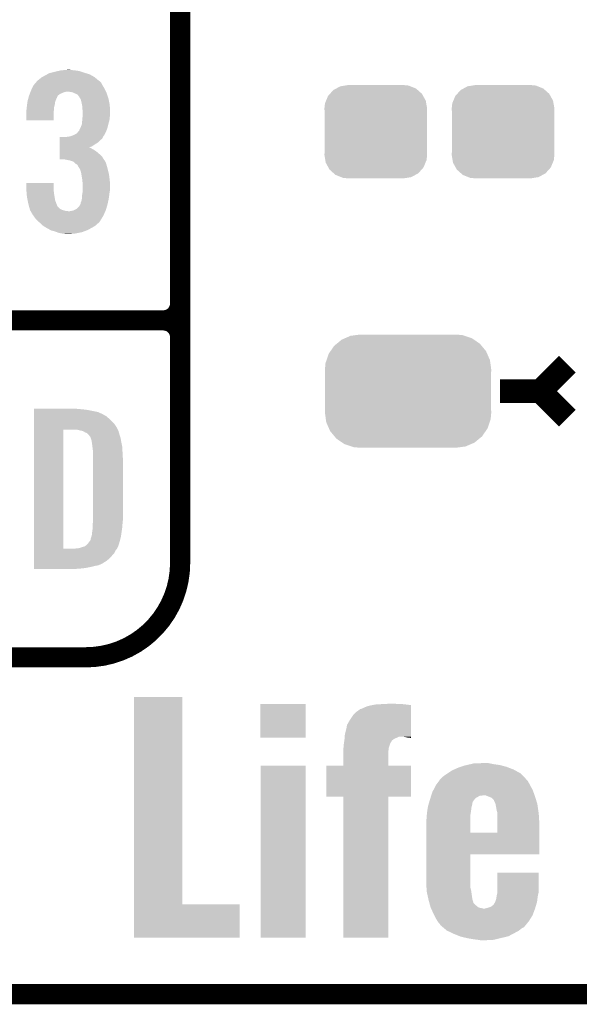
# Model space of a CAD drawing. Extents: x -1.3 to 24.2, y -3.9 to 56.
# Tile 2 of 45: x 2.8 to 7, y -3.9 to 3.5. Entities that reach past the tile are written whole.
import ezdxf

# ---------------------------------------------------------------- set-up
doc = ezdxf.new("R2010")
doc.units = 0
doc.layers.get('0').update_dxf_attribs({"linetype": 'CONTINUOUS'})
for name, color, linetype in [('LIFE_METRICS_CLICK_V101_GKO', 9, 'CONTINUOUS'), ('LIFE_METRICS_CLICK_V101_GTO', 11, 'CONTINUOUS'), ('LIFE_METRICS_CLICK_V101_GTS', 8, 'CONTINUOUS')]:
    doc.layers.add(name, color=color, linetype=linetype)

# ---------------------------------------------------------------- blocks, each defined once
blk = doc.blocks.new('CUSTOM_44')
for points in [[(-0.34504, 0.286174), (-0.320744, 0.31339), (0.348152, 0.286174), (0.317222, 0.31339)], [(-0.320744, 0.31339), (-0.298526, 0.325596), (0.317222, 0.31339), (0.30335, 0.325596)], [(-0.298526, 0.325596), (-0.268438, 0.342124), (0.30335, 0.325596), (0.2622, 0.342124)], [(-0.268438, 0.342124), (-0.233628, 0.347838), (0.2622, 0.342124), (0.247972, 0.347838)], [(-0.233628, 0.347838), (-0.20955, 0.35179), (0.247972, 0.347838), (0.20955, 0.35179)], [(-0.383124, 0.213652), (-0.37475, 0.234078), (0.380766, 0.213652), (0.377262, 0.234078)], [(-0.37475, 0.234078), (-0.360486, 0.26887), (0.377262, 0.234078), (0.357822, 0.26887)], [(-0.360486, 0.26887), (-0.34504, 0.286174), (0.357822, 0.26887), (0.348152, 0.286174)], [(-0.38735, 0.17526), (-0.383124, 0.213652), (0.38735, 0.17526), (0.380766, 0.213652)], [(-0.38608, 0.154124), (-0.38735, 0.17526), (0.38608, 0.154124), (0.38735, 0.17526)], [(-0.38608, -0.154124), (-0.38608, 0.154124), (0.38608, -0.154124), (0.38608, 0.154124)], [(-0.38735, -0.17526), (-0.38608, -0.154124), (0.38735, -0.17526), (0.38608, -0.154124)], [(-0.380764, -0.213652), (-0.38735, -0.17526), (0.383124, -0.213652), (0.38735, -0.17526)], [(-0.377262, -0.234078), (-0.380764, -0.213652), (0.374748, -0.234078), (0.383124, -0.213652)], [(-0.35782, -0.26887), (-0.377262, -0.234078), (0.360486, -0.26887), (0.374748, -0.234078)], [(-0.348152, -0.286174), (-0.35782, -0.26887), (0.345038, -0.286174), (0.360486, -0.26887)], [(-0.31722, -0.31339), (-0.348152, -0.286174), (0.320744, -0.31339), (0.345038, -0.286174)], [(-0.30335, -0.325596), (-0.31722, -0.31339), (0.298524, -0.325596), (0.320744, -0.31339)], [(-0.262198, -0.342124), (-0.30335, -0.325596), (0.268438, -0.342124), (0.298524, -0.325596)], [(-0.247972, -0.347838), (-0.262198, -0.342124), (0.233626, -0.347838), (0.268438, -0.342124)], [(-0.20955, -0.35179), (-0.247972, -0.347838), (0.20955, -0.35179), (0.233626, -0.347838)]]:
    blk.add_solid(points)
blk = doc.blocks.new('CUSTOM_116')
for points in [[(-0.537468, 0.357976), (-0.50137, 0.387716), (0.540962, 0.357976), (0.497426, 0.387716)], [(-0.50137, 0.387716), (-0.475056, 0.399202), (0.497426, 0.387716), (0.48061, 0.399202)], [(-0.475056, 0.399202), (-0.434384, 0.416954), (0.48061, 0.399202), (0.427352, 0.416954)], [(-0.434384, 0.416954), (-0.39463, 0.422314), (0.427352, 0.416954), (0.41127, 0.422314)], [(-0.39463, 0.422314), (-0.36195, 0.42672), (0.41127, 0.422314), (0.36195, 0.42672)], [(-0.599296, 0.281086), (-0.585008, 0.30179), (0.596864, 0.281086), (0.587708, 0.30179)], [(-0.585008, 0.30179), (-0.55778, 0.34124), (0.587708, 0.30179), (0.554888, 0.34124)], [(-0.55778, 0.34124), (-0.537468, 0.357976), (0.554888, 0.34124), (0.540962, 0.357976)], [(-0.622738, 0.21186), (-0.614922, 0.234946), (0.620494, 0.21186), (0.617268, 0.234946)], [(-0.614922, 0.234946), (-0.599296, 0.281086), (0.617268, 0.234946), (0.596864, 0.281086)], [(-0.62738, 0.16256), (-0.622738, 0.21186), (0.62738, 0.16256), (0.620494, 0.21186)], [(-0.62611, 0.136688), (-0.62738, 0.16256), (0.62611, 0.136688), (0.62738, 0.16256)], [(-0.62611, -0.136688), (-0.62611, 0.136688), (0.62611, -0.136688), (0.62611, 0.136688)], [(-0.62738, -0.16256), (-0.62611, -0.136688), (0.62738, -0.16256), (0.62611, -0.136688)], [(-0.620492, -0.21186), (-0.62738, -0.16256), (0.622738, -0.21186), (0.62738, -0.16256)], [(-0.617268, -0.234946), (-0.620492, -0.21186), (0.61492, -0.234946), (0.622738, -0.21186)], [(-0.596862, -0.281086), (-0.617268, -0.234946), (0.599296, -0.281086), (0.61492, -0.234946)], [(-0.587708, -0.30179), (-0.596862, -0.281086), (0.585006, -0.30179), (0.599296, -0.281086)], [(-0.554886, -0.34124), (-0.587708, -0.30179), (0.55778, -0.34124), (0.585006, -0.30179)], [(-0.540962, -0.357976), (-0.554886, -0.34124), (0.537466, -0.357976), (0.55778, -0.34124)], [(-0.497424, -0.387716), (-0.540962, -0.357976), (0.50137, -0.387716), (0.537466, -0.357976)], [(-0.48061, -0.399202), (-0.497424, -0.387716), (0.475054, -0.399202), (0.50137, -0.387716)], [(-0.42735, -0.416954), (-0.48061, -0.399202), (0.434384, -0.416954), (0.475054, -0.399202)], [(-0.41127, -0.422314), (-0.42735, -0.416954), (0.394628, -0.422314), (0.434384, -0.416954)], [(-0.36195, -0.42672), (-0.41127, -0.422314), (0.36195, -0.42672), (0.394628, -0.422314)]]:
    blk.add_solid(points)

msp = doc.modelspace()

# ---------------------------------------------------------------- linework, layer by layer
at = {"layer": 'LIFE_METRICS_CLICK_V101_GKO', "const_width": 0.1524}
msp.add_lwpolyline([(-1.27, -3.81), (21.59, -3.81)], dxfattribs=at)
at = {"layer": 'LIFE_METRICS_CLICK_V101_GTO'}
for points, const_width in [([(4.0132, -0.5588), (4.0132, 18.3388)], 0.1524), ([(4.0132, 1.397), (4.0132, 3.683)], 0.1524), ([(-1.27, 1.27), (3.8862, 1.27)], 0.1524), ([(-1.27, 1.27), (3.8862, 1.27)], 0.1524), ([(6.731, 0.7366), (6.9342, 0.9398)], 0.1778), ([(6.4262, 0.7366), (6.731, 0.7366)], 0.1778), ([(6.731, 0.7366), (6.9342, 0.5334)], 0.1778), ([(-1.27, -1.27), (3.302, -1.27)], 0.1524)]:
    msp.add_lwpolyline(points, dxfattribs=dict(at, const_width=const_width))
at = {"layer": 'LIFE_METRICS_CLICK_V101_GTO', "const_width": 0.1524}
for points in [[(3.8862, 1.27, 0.4142136), (4.0132, 1.397)], [(4.0132, 1.143, 0.4142136), (3.8862, 1.27)], [(4.0132, 1.143, 0.4142136), (3.8862, 1.27)], [(3.302, -1.27, 0.4142136), (4.0132, -0.5588)]]:
    msp.add_lwpolyline(points, format="xyb", dxfattribs=at)
at = {"layer": 'LIFE_METRICS_CLICK_V101_GTO'}
for points in [[(2.99466, 3.11658), (3.00881, 3.1242), (3.345816, 3.11658), (3.332482, 3.1242)], [(3.00881, 3.1242), (3.027684, 3.134362), (3.332482, 3.1242), (3.299962, 3.134362)], [(3.027684, 3.134362), (3.037836, 3.1369), (3.299962, 3.134362), (3.29184, 3.1369)], [(3.037836, 3.1369), (3.06832, 3.14452), (3.29184, 3.1369), (3.268978, 3.14452)], [(3.06832, 3.14452), (3.09117, 3.149598), (3.268978, 3.14452), (3.253742, 3.149598)], [(3.09117, 3.149598), (3.114042, 3.15468), (3.253742, 3.149598), (3.22072, 3.15468)], [(3.114042, 3.15468), (3.14071, 3.15722), (3.22072, 3.15468), (3.19278, 3.15722)], [(3.14071, 3.15722), (3.167378, 3.15976), (3.19278, 3.15722), (3.180082, 3.15976)], [(2.90576, 3.04038), (2.9251, 3.063238), (3.429, 3.04038), (3.416302, 3.063238)], [(2.9251, 3.063238), (2.933698, 3.073398), (3.416302, 3.063238), (3.40614, 3.073398)], [(2.933698, 3.073398), (2.936238, 3.075938), (3.40614, 3.073398), (3.401064, 3.075938)], [(2.936238, 3.075938), (2.938782, 3.078482), (3.401064, 3.075938), (3.398058, 3.078482)], [(2.938782, 3.078482), (2.95148, 3.08864), (3.398058, 3.078482), (3.386052, 3.08864)], [(2.95148, 3.08864), (2.966722, 3.101342), (3.386052, 3.08864), (3.371038, 3.101342)], [(2.966722, 3.101342), (2.971374, 3.10388), (3.371038, 3.101342), (3.368038, 3.10388)], [(2.971374, 3.10388), (2.99466, 3.11658), (3.368038, 3.10388), (3.345816, 3.11658)], [(2.87369, 2.964176), (2.878454, 2.976878), (3.091178, 2.964176), (3.10642, 2.976878)], [(2.878454, 2.976878), (2.88036, 2.98196), (3.10642, 2.976878), (3.11912, 2.98196)], [(2.88036, 2.98196), (2.883216, 2.989578), (3.11912, 2.98196), (3.134358, 2.989578)], [(2.883216, 2.989578), (2.88417, 2.99212), (3.134358, 2.989578), (3.14706, 2.99212)], [(2.88417, 2.99212), (2.885122, 2.99466), (3.14706, 2.99212), (3.157218, 2.99466)], [(2.885122, 2.99466), (2.88798, 3.00228), (3.453618, 2.99466), (3.450102, 3.00228)], [(2.88798, 3.00228), (2.893904, 3.014978), (3.450102, 3.00228), (3.44424, 3.014978)], [(2.893904, 3.014978), (2.90576, 3.04038), (3.44424, 3.014978), (3.429, 3.04038)], [(3.187698, 2.99212), (3.167378, 2.99466), (3.45479, 2.99212), (3.453618, 2.99466)], [(3.208018, 2.987042), (3.187698, 2.99212), (3.457134, 2.987042), (3.45479, 2.99212)], [(3.218186, 2.981958), (3.208018, 2.987042), (3.45948, 2.981958), (3.457134, 2.987042)], [(3.22326, 2.97942), (3.218186, 2.981958), (3.460326, 2.97942), (3.45948, 2.981958)], [(3.235956, 2.97434), (3.22326, 2.97942), (3.46202, 2.97434), (3.460326, 2.97942)], [(3.243578, 2.966722), (3.235956, 2.97434), (3.46456, 2.966722), (3.46202, 2.97434)], [(2.8575, 2.88798), (2.859314, 2.90068), (3.065144, 2.88798), (3.06832, 2.90068)], [(2.859314, 2.90068), (2.861852, 2.918456), (3.06832, 2.90068), (3.07086, 2.918456)], [(2.861852, 2.918456), (2.86258, 2.923542), (3.07086, 2.918456), (3.072894, 2.923542)], [(2.86258, 2.923542), (2.867996, 2.943856), (3.072894, 2.923542), (3.08102, 2.943856)], [(2.867996, 2.943856), (2.868674, 2.946394), (3.08102, 2.943856), (3.083554, 2.946394)], [(2.868674, 2.946394), (2.869352, 2.948936), (3.083554, 2.946394), (3.08356, 2.948936)], [(2.869352, 2.948936), (2.87274, 2.96164), (3.08356, 2.948936), (3.08991, 2.96164)], [(2.87274, 2.96164), (2.87369, 2.964176), (3.08991, 2.96164), (3.091178, 2.964176)], [(3.24866, 2.9591), (3.243578, 2.966722), (3.4671, 2.9591), (3.46456, 2.966722)], [(3.253734, 2.954026), (3.24866, 2.9591), (3.468792, 2.954026), (3.4671, 2.9591)], [(3.25374, 2.951484), (3.253734, 2.954026), (3.469638, 2.951484), (3.468792, 2.954026)], [(3.258824, 2.943858), (3.25374, 2.951484), (3.47218, 2.943858), (3.469638, 2.951484)], [(3.263898, 2.936244), (3.258824, 2.943858), (3.473704, 2.936244), (3.47218, 2.943858)], [(3.26898, 2.91592), (3.263898, 2.936244), (3.477768, 2.91592), (3.473704, 2.936244)], [(3.273554, 2.893058), (3.26898, 2.91592), (3.48234, 2.893058), (3.477768, 2.91592)], [(2.85242, 2.849882), (2.853054, 2.85242), (3.060488, 2.849882), (3.0607, 2.85242)], [(2.85242, 2.821942), (2.85242, 2.849882), (3.05816, 2.821942), (3.060488, 2.849882)], [(2.85242, 2.778782), (2.85242, 2.821942), (3.058138, 2.778782), (3.05816, 2.821942)], [(2.853054, 2.85242), (2.85496, 2.860042), (3.0607, 2.85242), (3.061392, 2.860042)], [(2.85496, 2.860042), (2.856806, 2.880358), (3.061392, 2.860042), (3.06324, 2.880358)], [(2.856806, 2.880358), (2.8575, 2.88798), (3.06324, 2.880358), (3.065144, 2.88798)], [(3.2766, 2.877822), (3.273554, 2.893058), (3.483066, 2.877822), (3.48234, 2.893058)], [(3.2766, 2.860042), (3.2766, 2.877822), (3.483914, 2.860042), (3.483066, 2.877822)], [(3.27914, 2.847342), (3.2766, 2.860042), (3.484518, 2.847342), (3.483914, 2.860042)], [(3.276794, 2.80162), (3.278358, 2.82194), (3.48234, 2.80162), (3.48488, 2.82194)], [(3.278358, 2.82194), (3.27914, 2.832098), (3.48488, 2.82194), (3.48488, 2.832098)], [(3.27914, 2.83972), (3.27914, 2.847342), (3.48488, 2.83972), (3.484518, 2.847342)], [(3.27914, 2.832098), (3.27914, 2.83972), (3.48488, 2.832098), (3.48488, 2.83972)], [(3.058138, 2.77876), (2.85242, 2.778782), (3.058138, 2.77876), (3.058138, 2.778782)], [(3.27152, 2.745744), (3.272026, 2.75082), (3.47091, 2.745744), (3.47218, 2.75082)], [(3.272026, 2.75082), (3.27406, 2.77114), (3.47218, 2.75082), (3.477722, 2.77114)], [(3.27406, 2.77114), (3.274752, 2.778758), (3.477722, 2.77114), (3.4798, 2.778758)], [(3.274752, 2.778758), (3.2766, 2.79908), (3.4798, 2.778758), (3.482056, 2.79908)], [(3.2766, 2.79908), (3.276794, 2.80162), (3.482056, 2.79908), (3.48234, 2.80162)], [(3.215642, 2.66954), (3.23342, 2.679704), (3.441928, 2.66954), (3.447474, 2.679704)], [(3.23342, 2.679704), (3.244, 2.692398), (3.447474, 2.679704), (3.4544, 2.692398)], [(3.244, 2.692398), (3.246118, 2.694938), (3.4544, 2.692398), (3.455322, 2.694938)], [(3.246118, 2.694938), (3.2512, 2.700024), (3.455322, 2.694938), (3.457172, 2.700024)], [(3.2512, 2.700024), (3.25628, 2.71272), (3.457172, 2.700024), (3.461786, 2.71272)], [(3.25628, 2.71272), (3.26009, 2.72034), (3.461786, 2.71272), (3.464558, 2.72034)], [(3.26009, 2.72034), (3.2639, 2.72796), (3.464558, 2.72034), (3.466462, 2.72796)], [(3.2639, 2.72796), (3.27152, 2.745744), (3.466462, 2.72796), (3.47091, 2.745744)], [(3.103892, 2.58318), (3.103894, 2.59842), (3.35026, 2.58318), (3.37312, 2.59842)], [(3.103894, 2.59842), (3.103896, 2.61112), (3.37312, 2.59842), (3.393438, 2.61112)], [(3.103896, 2.61112), (3.103898, 2.626362), (3.393438, 2.61112), (3.408682, 2.626362)], [(3.103898, 2.626362), (3.1039, 2.639058), (3.408682, 2.626362), (3.423916, 2.639058)], [(3.1039, 2.639058), (3.103902, 2.65176), (3.423916, 2.639058), (3.431538, 2.65176)], [(3.149602, 2.65176), (3.14961, 2.651762), (3.431538, 2.65176), (3.43154, 2.651762)], [(3.14961, 2.651762), (3.1623, 2.6543), (3.43154, 2.651762), (3.432808, 2.6543)], [(3.1623, 2.6543), (3.180082, 2.65684), (3.432808, 2.6543), (3.434078, 2.65684)], [(3.180082, 2.65684), (3.197848, 2.661916), (3.434078, 2.65684), (3.436618, 2.661916)], [(3.197848, 2.661916), (3.197862, 2.66192), (3.436618, 2.661916), (3.43662, 2.66192)], [(3.197862, 2.66192), (3.203788, 2.66446), (3.43662, 2.66192), (3.439158, 2.66446)], [(3.203788, 2.66446), (3.215642, 2.66954), (3.439158, 2.66446), (3.441928, 2.66954)], [(3.103884, 2.522222), (3.103886, 2.54), (3.40614, 2.522222), (3.38582, 2.54)], [(3.103886, 2.54), (3.103888, 2.5527), (3.38582, 2.54), (3.368042, 2.5527)], [(3.103888, 2.5527), (3.10389, 2.56286), (3.368042, 2.5527), (3.35026, 2.56286)], [(3.10389, 2.57302), (3.103892, 2.58318), (3.324974, 2.57302), (3.35026, 2.58318)], [(3.10389, 2.57048), (3.10389, 2.57302), (3.337562, 2.57048), (3.327402, 2.57302)], [(3.10389, 2.56286), (3.10389, 2.57048), (3.35026, 2.56286), (3.337562, 2.57048)], [(3.10388, 2.484142), (3.103882, 2.501898), (3.437124, 2.484142), (3.426462, 2.501898)], [(3.139438, 2.48412), (3.10388, 2.484142), (3.437138, 2.48412), (3.437124, 2.484142)], [(3.103882, 2.501898), (3.103884, 2.522222), (3.426462, 2.501898), (3.40614, 2.522222)], [(3.16484, 2.47904), (3.139438, 2.48412), (3.440188, 2.47904), (3.437138, 2.48412)], [(3.17627, 2.4765), (3.16484, 2.47904), (3.441712, 2.4765), (3.440188, 2.47904)], [(3.176332, 2.476486), (3.17627, 2.4765), (3.444246, 2.476486), (3.441712, 2.4765)], [(3.187698, 2.47396), (3.176332, 2.476486), (3.44551, 2.47396), (3.444246, 2.476486)], [(3.208016, 2.46634), (3.187698, 2.47396), (3.44932, 2.46634), (3.44551, 2.47396)], [(3.220718, 2.453642), (3.208016, 2.46634), (3.454762, 2.453642), (3.44932, 2.46634)], [(3.229192, 2.448558), (3.220718, 2.453642), (3.45694, 2.448558), (3.454762, 2.453642)], [(3.233418, 2.446022), (3.229192, 2.448558), (3.457576, 2.446022), (3.45694, 2.448558)], [(3.241036, 2.438402), (3.233418, 2.446022), (3.45948, 2.438402), (3.457576, 2.446022)], [(3.24358, 2.430784), (3.241036, 2.438402), (3.461384, 2.430784), (3.45948, 2.438402)], [(3.246118, 2.428242), (3.24358, 2.430784), (3.46202, 2.428242), (3.461384, 2.430784)], [(3.24612, 2.42824), (3.246118, 2.428242), (3.46202, 2.42824), (3.46202, 2.428242)], [(3.258818, 2.407922), (3.24612, 2.42824), (3.467562, 2.407922), (3.46202, 2.42824)], [(3.261106, 2.4003), (3.258818, 2.407922), (3.46964, 2.4003), (3.467562, 2.407922)], [(3.26644, 2.382522), (3.261106, 2.4003), (3.473744, 2.382522), (3.46964, 2.4003)], [(3.268982, 2.367278), (3.26644, 2.382522), (3.47726, 2.367278), (3.473744, 2.382522)], [(2.85242, 2.263138), (2.85244, 2.306298), (3.05816, 2.263138), (3.05816, 2.306298)], [(2.85244, 2.306298), (2.852442, 2.30632), (3.05816, 2.306298), (2.852442, 2.30632)], [(3.27406, 2.3368), (3.268982, 2.367278), (3.48107, 2.3368), (3.47726, 2.367278)], [(3.27519, 2.32664), (3.27406, 2.3368), (3.48234, 2.32664), (3.48107, 2.3368)], [(3.2766, 2.31394), (3.27519, 2.32664), (3.483134, 2.31394), (3.48234, 2.32664)], [(3.27914, 2.29616), (3.2766, 2.31394), (3.484246, 2.29616), (3.483134, 2.31394)], [(2.852844, 2.25806), (2.85242, 2.263138), (3.05816, 2.25806), (3.05816, 2.263138)], [(2.854538, 2.23774), (2.852844, 2.25806), (3.0607, 2.23774), (3.05816, 2.25806)], [(2.85602, 2.21996), (2.854538, 2.23774), (3.06324, 2.21996), (3.0607, 2.23774)], [(3.275328, 2.22504), (3.278292, 2.24282), (3.4798, 2.22504), (3.48234, 2.24282)], [(3.278292, 2.24282), (3.27914, 2.247902), (3.48234, 2.24282), (3.483186, 2.247902)], [(3.27914, 2.286002), (3.27914, 2.29616), (3.48488, 2.286002), (3.484246, 2.29616)], [(3.27914, 2.258058), (3.27914, 2.286002), (3.48488, 2.258058), (3.48488, 2.286002)], [(3.27914, 2.247902), (3.27914, 2.258058), (3.483186, 2.247902), (3.48488, 2.258058)], [(2.8575, 2.20218), (2.85602, 2.21996), (3.066204, 2.20218), (3.06324, 2.21996)], [(2.86309, 2.174238), (2.8575, 2.20218), (3.070862, 2.174238), (3.066204, 2.20218)], [(2.86766, 2.151378), (2.86309, 2.174238), (3.079434, 2.151378), (3.070862, 2.174238)], [(3.261362, 2.146302), (3.263902, 2.159002), (3.465688, 2.146302), (3.46851, 2.159002)], [(3.263902, 2.159002), (3.26898, 2.171702), (3.46851, 2.159002), (3.471332, 2.171702)], [(3.26898, 2.171702), (3.272366, 2.186942), (3.471332, 2.171702), (3.47472, 2.186942)], [(3.272366, 2.186942), (3.27406, 2.194562), (3.47472, 2.186942), (3.475736, 2.194562)], [(3.27406, 2.217422), (3.275328, 2.22504), (3.478784, 2.217422), (3.4798, 2.22504)], [(3.27406, 2.194562), (3.27406, 2.217422), (3.475736, 2.194562), (3.478784, 2.217422)], [(2.87234, 2.1336), (2.86766, 2.151378), (3.0861, 2.1336), (3.079434, 2.151378)], [(2.873676, 2.12852), (2.87234, 2.1336), (3.088642, 2.12852), (3.0861, 2.1336)], [(2.877686, 2.113278), (2.873676, 2.12852), (3.103882, 2.113278), (3.088642, 2.12852)], [(2.879692, 2.10566), (2.877686, 2.113278), (3.11658, 2.10566), (3.103882, 2.113278)], [(2.880358, 2.103122), (2.879692, 2.10566), (3.124194, 2.103122), (3.11658, 2.10566)], [(2.881812, 2.10058), (2.880358, 2.103122), (3.13182, 2.10058), (3.124194, 2.103122)], [(2.884714, 2.0955), (2.881812, 2.10058), (3.149602, 2.0955), (3.13182, 2.10058)], [(2.886166, 2.09296), (2.884714, 2.0955), (3.172462, 2.09296), (3.149602, 2.0955)], [(2.900678, 2.06756), (2.886166, 2.09296), (3.437514, 2.06756), (3.449468, 2.09296)], [(3.180082, 2.09296), (3.205472, 2.09804), (3.449468, 2.09296), (3.45186, 2.09804)], [(3.205472, 2.09804), (3.205482, 2.098042), (3.45186, 2.09804), (3.45186, 2.098042)], [(3.205482, 2.098042), (3.21818, 2.10312), (3.45186, 2.098042), (3.453354, 2.10312)], [(3.21818, 2.10312), (3.23342, 2.110742), (3.453354, 2.10312), (3.455594, 2.110742)], [(3.23342, 2.110742), (3.246122, 2.123442), (3.455594, 2.110742), (3.45933, 2.123442)], [(3.246122, 2.123442), (3.25628, 2.136146), (3.45933, 2.123442), (3.463066, 2.136146)], [(3.25628, 2.136146), (3.256284, 2.138686), (3.463066, 2.136146), (3.463814, 2.138686)], [(3.256284, 2.138686), (3.257972, 2.14122), (3.463814, 2.138686), (3.46456, 2.14122)], [(3.257972, 2.14122), (3.261362, 2.146302), (3.46456, 2.14122), (3.465688, 2.146302)], [(2.909752, 2.05486), (2.900678, 2.06756), (3.431538, 2.05486), (3.437514, 2.06756)], [(2.92608, 2.032002), (2.909752, 2.05486), (3.417252, 2.032002), (3.431538, 2.05486)], [(2.94564, 2.01422), (2.92608, 2.032002), (3.406142, 2.01422), (3.417252, 2.032002)], [(2.951228, 2.00914), (2.94564, 2.01422), (3.403596, 2.00914), (3.406142, 2.01422)], [(2.95961, 2.00152), (2.951228, 2.00914), (3.39344, 2.00152), (3.403596, 2.00914)], [(2.97917, 1.983738), (2.95961, 2.00152), (3.373118, 1.983738), (3.39344, 2.00152)], [(2.981958, 1.981202), (2.97917, 1.983738), (3.36889, 1.981202), (3.373118, 1.983738)], [(3.003732, 1.9685), (2.981958, 1.981202), (3.34772, 1.9685), (3.36889, 1.981202)], [(3.01244, 1.96342), (3.003732, 1.9685), (3.338284, 1.96342), (3.34772, 1.9685)], [(3.035722, 1.95072), (3.01244, 1.96342), (3.3147, 1.95072), (3.338284, 1.96342)], [(3.040378, 1.94818), (3.035722, 1.95072), (3.307926, 1.94818), (3.3147, 1.95072)], [(3.06832, 1.940558), (3.040378, 1.94818), (3.287598, 1.940558), (3.307926, 1.94818)], [(3.08229, 1.93548), (3.06832, 1.940558), (3.274058, 1.93548), (3.287598, 1.940558)], [(3.09626, 1.930402), (3.08229, 1.93548), (3.249938, 1.930402), (3.274058, 1.93548)], [(3.11912, 1.92532), (3.09626, 1.930402), (3.2258, 1.92532), (3.249938, 1.930402)], [(3.14198, 1.92278), (3.11912, 1.92532), (3.19786, 1.92278), (3.2258, 1.92532)], [(3.154678, 1.92024), (3.14198, 1.92278), (3.169922, 1.92024), (3.19786, 1.92278)], [(2.91086, 0.60198), (2.910862, 0.60452), (3.24612, 0.60198), (3.22072, 0.60452)], [(2.91086, 0.59944), (2.91086, 0.60198), (3.27914, 0.59944), (3.24612, 0.60198)], [(2.91086, 0.59436), (2.91086, 0.59944), (3.317238, 0.59436), (3.27914, 0.59944)], [(2.91086, 0.579118), (2.91086, 0.59436), (3.393442, 0.579118), (3.317238, 0.59436)], [(2.91086, 0.56388), (2.91086, 0.579118), (3.42646, 0.56388), (3.393442, 0.579118)], [(2.91086, 0.561338), (2.91086, 0.56388), (3.431542, 0.561338), (3.42646, 0.56388)], [(2.91086, 0.55626), (2.91086, 0.561338), (3.439162, 0.55626), (3.431542, 0.561338)], [(2.91086, 0.54864), (2.91086, 0.55626), (3.4544, 0.54864), (3.439162, 0.55626)], [(2.91086, 0.5334), (2.91086, 0.54864), (3.47218, 0.5334), (3.4544, 0.54864)], [(2.91086, 0.515622), (2.91086, 0.5334), (3.4925, 0.515622), (3.47218, 0.5334)], [(2.910842, -0.452098), (2.910858, 0.44704), (3.13182, -0.452098), (3.131842, 0.44704)], [(2.910858, 0.4699), (2.91086, 0.4953), (3.5306, 0.4699), (3.51282, 0.4953)], [(2.910858, 0.44704), (2.910858, 0.4699), (3.54307, 0.44704), (3.5306, 0.4699)], [(2.91086, 0.4953), (2.91086, 0.515622), (3.51282, 0.4953), (3.4925, 0.515622)], [(3.243582, 0.4445), (3.223258, 0.44704), (3.544456, 0.4445), (3.54307, 0.44704)], [(3.25247, 0.44196), (3.243582, 0.4445), (3.54584, 0.44196), (3.544456, 0.4445)], [(3.261358, 0.43942), (3.25247, 0.44196), (3.547112, 0.43942), (3.54584, 0.44196)], [(3.274062, 0.436878), (3.261358, 0.43942), (3.548382, 0.436878), (3.547112, 0.43942)], [(3.286762, 0.431798), (3.274062, 0.436878), (3.549652, 0.431798), (3.548382, 0.436878)], [(3.294382, 0.42672), (3.286762, 0.431798), (3.55092, 0.42672), (3.549652, 0.431798)], [(3.299464, 0.42418), (3.294382, 0.42672), (3.551646, 0.42418), (3.55092, 0.42672)], [(3.302004, 0.424178), (3.299464, 0.42418), (3.551648, 0.424178), (3.551646, 0.42418)], [(3.31216, 0.419098), (3.302004, 0.424178), (3.553098, 0.419098), (3.551648, 0.424178)], [(3.322318, 0.40894), (3.31216, 0.419098), (3.556, 0.40894), (3.553098, 0.419098)], [(3.32232, 0.408938), (3.322318, 0.40894), (3.556002, 0.408938), (3.556, 0.40894)], [(3.337562, 0.388618), (3.32232, 0.408938), (3.562774, 0.388618), (3.556002, 0.408938)], [(3.338198, 0.38608), (3.337562, 0.388618), (3.56362, 0.38608), (3.562774, 0.388618)], [(3.3401, 0.378462), (3.338198, 0.38608), (3.56489, 0.378462), (3.56362, 0.38608)], [(3.34264, 0.37084), (3.3401, 0.378462), (3.56616, 0.37084), (3.56489, 0.378462)], [(3.34518, 0.365756), (3.34264, 0.37084), (3.567008, 0.365756), (3.56616, 0.37084)], [(3.34518, 0.363218), (3.34518, 0.365756), (3.567432, 0.363218), (3.567008, 0.365756)], [(3.34645, 0.3556), (3.34518, 0.363218), (3.5687, 0.3556), (3.567432, 0.363218)], [(3.34772, 0.34798), (3.34645, 0.3556), (3.570224, 0.34798), (3.5687, 0.3556)], [(3.35153, 0.3175), (3.34772, 0.34798), (3.57632, 0.3175), (3.570224, 0.34798)], [(3.35534, 0.287018), (3.35153, 0.3175), (3.578114, 0.287018), (3.57632, 0.3175)], [(3.35534, 0.27432), (3.35534, 0.287018), (3.57886, 0.27432), (3.578114, 0.287018)], [(3.35534, 0.228602), (3.35534, 0.27432), (3.5814, 0.228602), (3.57886, 0.27432)], [(3.35534, -0.23622), (3.35534, 0.228602), (3.5814, -0.23622), (3.5814, 0.228602)], [(3.3528, -0.279398), (3.354416, -0.26162), (3.577378, -0.279398), (3.57886, -0.26162)], [(3.3528, -0.2921), (3.3528, -0.279398), (3.57632, -0.2921), (3.577378, -0.279398)], [(3.3528, -0.30226), (3.3528, -0.2921), (3.574868, -0.30226), (3.57632, -0.2921)], [(3.354416, -0.26162), (3.35534, -0.25146), (3.57886, -0.26162), (3.579876, -0.25146)], [(3.35534, -0.25146), (3.35534, -0.23622), (3.579876, -0.25146), (3.5814, -0.23622)], [(3.337558, -0.386084), (3.3401, -0.37084), (3.560062, -0.386084), (3.564128, -0.37084)], [(3.3401, -0.37084), (3.342638, -0.363222), (3.564128, -0.37084), (3.56616, -0.363222)], [(3.342638, -0.363222), (3.345178, -0.355602), (3.56616, -0.363222), (3.567248, -0.355602)], [(3.345178, -0.355602), (3.34518, -0.353064), (3.567248, -0.355602), (3.56761, -0.353064)], [(3.34518, -0.353064), (3.347718, -0.345442), (3.56761, -0.353064), (3.568698, -0.345442)], [(3.347718, -0.345442), (3.34772, -0.335282), (3.568698, -0.345442), (3.57015, -0.335282)], [(3.34772, -0.335282), (3.35026, -0.322578), (3.57015, -0.335282), (3.571966, -0.322578)], [(3.35026, -0.322578), (3.3528, -0.30226), (3.571966, -0.322578), (3.574868, -0.30226)], [(3.241036, -0.44958), (3.27406, -0.43942), (3.53822, -0.44958), (3.5433, -0.43942)], [(3.27406, -0.43942), (3.29184, -0.434342), (3.5433, -0.43942), (3.545838, -0.434342)], [(3.29184, -0.434342), (3.291842, -0.43434), (3.545838, -0.434342), (3.54584, -0.43434)], [(3.291842, -0.43434), (3.30708, -0.42418), (3.54584, -0.43434), (3.548966, -0.42418)], [(3.30708, -0.42418), (3.309622, -0.421638), (3.548966, -0.42418), (3.549748, -0.421638)], [(3.309622, -0.421638), (3.32232, -0.4064), (3.549748, -0.421638), (3.554436, -0.4064)], [(3.32232, -0.4064), (3.32613, -0.40132), (3.554436, -0.4064), (3.556, -0.40132)], [(3.32613, -0.40132), (3.337558, -0.386084), (3.556, -0.40132), (3.560062, -0.386084)], [(2.91084, -0.523242), (2.910842, -0.4826), (3.482338, -0.523242), (3.5179, -0.4826)], [(2.910842, -0.45212), (2.910842, -0.452098), (3.213098, -0.45212), (3.13182, -0.452098)], [(2.910842, -0.462282), (2.910842, -0.45212), (3.528058, -0.462282), (3.536186, -0.45212)], [(2.910842, -0.4826), (2.910842, -0.462282), (3.5179, -0.4826), (3.528058, -0.462282)], [(3.213098, -0.45212), (3.225798, -0.44958), (3.536186, -0.45212), (3.53822, -0.44958)], [(2.91084, -0.54356), (2.91084, -0.523242), (3.456938, -0.54356), (3.482338, -0.523242)], [(2.91084, -0.56134), (2.91084, -0.54356), (3.428998, -0.56134), (3.456938, -0.54356)], [(2.91084, -0.56896), (2.91084, -0.56134), (3.41376, -0.56896), (3.428998, -0.56134)], [(2.91084, -0.57658), (2.91084, -0.56896), (3.395978, -0.57658), (3.41376, -0.56896)], [(2.91084, -0.58166), (2.91084, -0.57658), (3.36804, -0.58166), (3.395978, -0.57658)], [(2.91084, -0.58928), (2.91084, -0.58166), (3.33756, -0.58928), (3.36804, -0.58166)], [(2.91084, -0.5969), (2.91084, -0.58928), (3.29946, -0.5969), (3.33756, -0.58928)], [(2.91084, -0.60198), (2.91084, -0.5969), (3.25374, -0.60198), (3.29946, -0.5969)], [(2.91084, -0.604498), (2.91084, -0.60198), (3.205898, -0.604498), (3.25374, -0.60198)], [(3.205482, -0.60452), (2.91084, -0.604498), (3.205482, -0.60452), (3.205898, -0.604498)], [(3.665222, -3.13182), (3.66524, -1.569742), (4.031002, -3.13182), (4.03098, -1.569742)], [(3.66524, -1.569742), (3.665242, -1.56972), (4.03098, -1.569742), (3.665242, -1.56972)], [(4.61772, -1.877038), (4.61774, -1.623082), (4.960598, -1.877038), (4.96062, -1.623082)], [(4.61774, -1.623082), (4.617742, -1.62306), (4.96062, -1.623082), (4.617742, -1.62306)], [(5.448298, -1.63322), (5.461738, -1.6307), (5.755638, -1.63322), (5.75564, -1.6307)], [(5.461738, -1.6307), (5.48894, -1.6256), (5.75564, -1.6307), (5.713252, -1.6256)], [(5.48894, -1.6256), (5.53466, -1.62306), (5.713252, -1.6256), (5.69214, -1.62306)], [(5.53466, -1.62306), (5.582918, -1.62052), (5.664198, -1.62306), (5.6388, -1.62052)], [(5.30606, -1.72466), (5.318762, -1.704338), (5.75563, -1.72466), (5.755632, -1.704338)], [(5.318762, -1.704338), (5.33908, -1.68402), (5.755632, -1.704338), (5.755634, -1.68402)], [(5.33908, -1.68402), (5.364482, -1.666238), (5.755634, -1.68402), (5.755636, -1.666238)], [(5.364482, -1.666238), (5.369566, -1.661158), (5.755636, -1.666238), (5.755636, -1.661158)], [(5.369566, -1.661158), (5.379722, -1.658618), (5.755636, -1.661158), (5.755636, -1.658618)], [(5.379722, -1.658618), (5.3975, -1.651), (5.755636, -1.658618), (5.755638, -1.651)], [(5.3975, -1.651), (5.42036, -1.640838), (5.755638, -1.651), (5.755638, -1.640838)], [(5.42036, -1.640838), (5.448298, -1.63322), (5.755638, -1.640838), (5.755638, -1.63322)], [(5.2705, -1.788158), (5.27304, -1.777998), (5.755626, -1.788158), (5.755626, -1.777998)], [(5.27304, -1.777998), (5.28066, -1.7653), (5.755626, -1.777998), (5.755628, -1.7653)], [(5.28066, -1.7653), (5.29082, -1.74752), (5.755628, -1.7653), (5.755628, -1.74752)], [(5.29082, -1.74752), (5.30606, -1.72466), (5.755628, -1.74752), (5.75563, -1.72466)], [(5.25526, -1.856738), (5.26288, -1.82372), (5.75562, -1.856738), (5.755622, -1.82372)], [(5.26288, -1.82372), (5.2705, -1.793238), (5.755622, -1.82372), (5.755624, -1.793238)], [(5.2705, -1.793238), (5.2705, -1.788158), (5.755624, -1.793238), (5.755626, -1.788158)], [(4.960598, -1.87706), (4.61772, -1.877038), (4.960598, -1.87706), (4.960598, -1.877038)], [(5.245734, -1.948182), (5.24764, -1.92532), (5.588, -1.948182), (5.596312, -1.92532)], [(5.24764, -1.92532), (5.24842, -1.920242), (5.596312, -1.92532), (5.59816, -1.920242)], [(5.24842, -1.920242), (5.251938, -1.897384), (5.59816, -1.920242), (5.610858, -1.897384)], [(5.251938, -1.897384), (5.25272, -1.892302), (5.610858, -1.897384), (5.61797, -1.892302)], [(5.25272, -1.892302), (5.253264, -1.884682), (5.61797, -1.892302), (5.628638, -1.884682)], [(5.253264, -1.884682), (5.253808, -1.87706), (5.628638, -1.884682), (5.64642, -1.87706)], [(5.253808, -1.87706), (5.254352, -1.869442), (5.64642, -1.87706), (5.661656, -1.869442)], [(5.254352, -1.86944), (5.25526, -1.856738), (5.755618, -1.86944), (5.75562, -1.856738)], [(5.254352, -1.869442), (5.254352, -1.86944), (5.661656, -1.869442), (5.699758, -1.86944)], [(5.725162, -1.87452), (5.699758, -1.86944), (5.755618, -1.87452), (5.755618, -1.86944)], [(5.745478, -1.87706), (5.725162, -1.87452), (5.755618, -1.87706), (5.755618, -1.87452)], [(5.753098, -1.879598), (5.745478, -1.87706), (5.755618, -1.879598), (5.755618, -1.87706)], [(5.755618, -1.8796), (5.753098, -1.879598), (5.755618, -1.8796), (5.755618, -1.879598)], [(5.2451, -1.9558), (5.245734, -1.948182), (5.586984, -1.9558), (5.588, -1.948182)], [(5.2451, -1.986282), (5.2451, -1.9558), (5.58292, -1.986282), (5.586984, -1.9558)], [(5.2451, -2.087858), (5.2451, -1.986282), (5.582942, -2.087858), (5.58292, -1.986282)], [(6.173054, -2.0828), (6.20607, -2.07518), (6.426202, -2.0828), (6.3754, -2.07518)], [(6.20607, -2.07518), (6.228082, -2.0701), (6.3754, -2.07518), (6.350002, -2.0701)], [(6.228082, -2.0701), (6.30174, -2.06756), (6.350002, -2.0701), (6.337302, -2.06756)], [(4.62026, -3.383258), (4.62028, -2.087902), (4.960598, -3.383258), (4.96062, -2.087902)], [(4.62028, -2.087902), (4.620282, -2.08788), (4.96062, -2.087902), (4.620282, -2.08788)], [(5.11556, -2.321538), (5.11558, -2.087902), (5.755618, -2.321538), (5.75564, -2.087902)], [(5.11558, -2.087902), (5.115582, -2.08788), (5.75564, -2.087902), (5.582942, -2.08788)], [(5.115582, -2.08788), (5.2451, -2.087858), (5.582942, -2.08788), (5.582942, -2.087858)], [(5.99948, -2.16662), (6.02488, -2.14884), (6.60146, -2.16662), (6.58368, -2.14884)], [(6.02488, -2.14884), (6.032496, -2.143762), (6.58368, -2.14884), (6.5786, -2.143762)], [(6.032496, -2.143762), (6.06298, -2.12344), (6.5786, -2.143762), (6.541656, -2.12344)], [(6.06298, -2.12344), (6.080124, -2.11582), (6.541656, -2.12344), (6.527802, -2.11582)], [(6.080124, -2.11582), (6.1087, -2.10312), (6.527802, -2.11582), (6.494462, -2.10312)], [(6.1087, -2.10312), (6.131556, -2.095502), (6.494462, -2.10312), (6.474462, -2.095502)], [(6.131556, -2.095502), (6.16204, -2.085342), (6.474462, -2.095502), (6.435862, -2.085342)], [(6.16204, -2.085342), (6.173054, -2.0828), (6.435862, -2.085342), (6.426202, -2.0828)], [(5.943602, -2.23266), (5.964186, -2.204722), (6.65226, -2.23266), (6.637022, -2.204722)], [(5.964186, -2.204722), (5.973544, -2.192022), (6.637022, -2.204722), (6.624322, -2.192022)], [(5.973544, -2.192022), (5.979162, -2.1844), (6.624322, -2.192022), (6.61924, -2.1844)], [(5.979162, -2.1844), (5.98424, -2.17932), (6.61924, -2.1844), (6.61416, -2.17932)], [(5.98424, -2.17932), (5.99948, -2.16662), (6.61416, -2.17932), (6.60146, -2.16662)], [(5.907576, -2.3114), (5.91566, -2.285998), (6.687554, -2.3114), (6.678194, -2.285998)], [(5.91566, -2.285998), (5.92364, -2.270762), (6.678194, -2.285998), (6.67258, -2.270762)], [(5.92364, -2.270762), (5.943602, -2.23266), (6.67258, -2.270762), (6.65226, -2.23266)], [(5.245078, -2.32156), (5.11556, -2.321538), (5.755618, -2.32156), (5.755618, -2.321538)], [(5.24508, -2.321582), (5.245078, -2.32156), (5.58292, -2.321582), (5.755618, -2.32156)], [(5.2451, -3.383258), (5.24508, -2.321582), (5.582898, -3.383258), (5.58292, -2.321582)], [(5.885542, -2.38506), (5.889896, -2.36982), (6.21538, -2.38506), (6.21792, -2.36982)], [(5.889896, -2.36982), (5.8928, -2.359656), (6.21792, -2.36982), (6.220462, -2.359656)], [(5.8928, -2.359656), (5.894976, -2.35204), (6.220462, -2.359656), (6.22554, -2.35204)], [(5.894976, -2.35204), (5.89788, -2.34188), (6.22554, -2.35204), (6.233668, -2.34188)], [(5.89788, -2.34188), (5.898688, -2.33934), (6.233668, -2.34188), (6.2357, -2.33934)], [(5.898688, -2.33934), (5.90192, -2.329178), (6.2357, -2.33934), (6.245862, -2.329178)], [(5.90192, -2.329178), (5.906768, -2.31394), (6.245862, -2.329178), (6.273804, -2.31394)], [(5.906768, -2.31394), (5.907576, -2.3114), (6.273804, -2.31394), (6.296662, -2.3114)], [(6.3373, -2.31902), (6.319516, -2.3114), (6.69036, -2.31902), (6.687554, -2.3114)], [(6.3627, -2.329184), (6.3373, -2.31902), (6.693454, -2.329184), (6.69036, -2.31902)], [(6.38048, -2.346966), (6.3627, -2.329184), (6.698866, -2.346966), (6.693454, -2.329184)], [(6.380482, -2.349504), (6.38048, -2.346966), (6.699638, -2.349504), (6.698866, -2.346966)], [(6.3881, -2.364742), (6.380482, -2.349504), (6.704276, -2.364742), (6.699638, -2.349504)], [(6.392334, -2.377442), (6.3881, -2.364742), (6.70814, -2.377442), (6.704276, -2.364742)], [(5.874066, -2.458718), (5.87502, -2.44348), (6.20268, -2.458718), (6.20522, -2.44348)], [(5.87502, -2.44348), (5.877424, -2.428242), (6.20522, -2.44348), (6.20776, -2.428242)], [(5.877424, -2.428242), (5.881034, -2.40538), (6.20776, -2.428242), (6.2103, -2.40538)], [(5.881034, -2.40538), (5.88264, -2.395218), (6.2103, -2.40538), (6.21284, -2.395218)], [(5.88264, -2.395218), (5.885542, -2.38506), (6.21284, -2.395218), (6.21538, -2.38506)], [(6.39318, -2.37998), (6.392334, -2.377442), (6.708504, -2.37998), (6.70814, -2.377442)], [(6.4008, -2.423162), (6.39318, -2.37998), (6.714672, -2.423162), (6.708504, -2.37998)], [(6.40588, -2.440942), (6.4008, -2.423162), (6.717212, -2.440942), (6.714672, -2.423162)], [(6.405866, -2.529838), (6.405878, -2.44856), (6.72338, -2.529838), (6.7183, -2.44856)], [(6.405878, -2.44856), (6.40588, -2.440942), (6.7183, -2.44856), (6.717212, -2.440942)], [(5.86994, -2.496818), (5.87248, -2.48412), (6.20268, -2.496818), (6.20268, -2.48412)], [(5.86994, -2.593318), (5.86994, -2.496818), (6.20268, -2.593318), (6.20268, -2.496818)], [(5.87248, -2.48412), (5.874066, -2.458718), (6.20268, -2.48412), (6.20268, -2.458718)], [(5.86994, -2.59334), (5.86994, -2.593318), (6.405858, -2.59334), (6.20268, -2.593318)], [(5.86994, -2.7559), (5.86994, -2.59334), (6.723358, -2.7559), (6.723372, -2.59334)], [(6.405858, -2.59334), (6.405866, -2.529838), (6.723372, -2.59334), (6.72338, -2.529838)], [(5.86994, -2.755922), (5.86994, -2.7559), (6.20268, -2.755922), (6.723358, -2.7559)], [(5.86994, -2.95656), (5.86994, -2.755922), (6.20268, -2.95656), (6.20268, -2.755922)], [(6.40588, -3.037842), (6.4059, -2.893082), (6.7183, -3.037842), (6.7183, -2.893082)], [(6.4059, -2.893082), (6.405902, -2.89306), (6.7183, -2.893082), (6.405902, -2.89306)], [(5.87155, -3.004822), (5.86994, -2.95656), (6.20268, -3.004822), (6.20268, -2.95656)], [(5.872228, -3.02514), (5.87155, -3.004822), (6.20776, -3.02514), (6.20268, -3.004822)], [(5.87248, -3.032758), (5.872228, -3.02514), (6.208904, -3.032758), (6.20776, -3.02514)], [(5.882076, -3.07594), (5.87248, -3.032758), (6.21538, -3.07594), (6.208904, -3.032758)], [(6.40588, -3.047998), (6.40588, -3.037842), (6.716122, -3.047998), (6.7183, -3.037842)], [(5.886592, -3.096262), (5.882076, -3.07594), (6.217922, -3.096262), (6.21538, -3.07594)], [(5.88772, -3.101342), (5.886592, -3.096262), (6.219616, -3.101342), (6.217922, -3.096262)], [(5.89257, -3.119124), (5.88772, -3.101342), (6.22554, -3.119124), (6.219616, -3.101342)], [(6.3881, -3.119116), (6.38979, -3.114042), (6.704076, -3.119116), (6.7056, -3.114042)], [(6.38979, -3.114042), (6.39826, -3.088638), (6.7056, -3.114042), (6.708774, -3.088638)], [(6.39826, -3.088638), (6.400164, -3.0734), (6.708774, -3.088638), (6.71068, -3.0734)], [(6.400164, -3.0734), (6.4008, -3.06832), (6.71068, -3.0734), (6.711768, -3.06832)], [(6.4008, -3.06832), (6.40588, -3.047998), (6.711768, -3.06832), (6.716122, -3.047998)], [(3.66522, -3.383258), (3.665222, -3.131842), (4.462758, -3.383258), (4.46278, -3.131842)], [(3.665222, -3.131842), (3.665222, -3.13182), (4.46278, -3.131842), (4.031002, -3.13182)], [(5.893264, -3.121666), (5.89257, -3.119124), (6.225546, -3.121666), (6.22554, -3.119124)], [(5.89811, -3.13944), (5.893264, -3.121666), (6.243322, -3.13944), (6.225546, -3.121666)], [(5.902958, -3.15722), (5.89811, -3.13944), (6.26618, -3.15722), (6.243322, -3.13944)], [(5.90296, -3.157222), (5.902958, -3.15722), (6.266182, -3.157222), (6.26618, -3.15722)], [(5.904162, -3.15976), (5.90296, -3.157222), (6.28142, -3.15976), (6.266182, -3.157222)], [(5.906568, -3.16484), (5.904162, -3.15976), (6.301742, -3.16484), (6.28142, -3.15976)], [(5.92582, -3.20548), (5.906568, -3.16484), (6.675388, -3.20548), (6.690362, -3.16484)], [(6.309362, -3.16484), (6.329678, -3.15976), (6.690362, -3.16484), (6.691884, -3.15976)], [(6.329678, -3.15976), (6.360162, -3.149598), (6.691884, -3.15976), (6.694934, -3.149598)], [(6.360162, -3.149598), (6.38048, -3.131814), (6.694934, -3.149598), (6.700268, -3.131814)], [(6.38048, -3.131814), (6.383024, -3.124198), (6.700268, -3.131814), (6.702552, -3.124198)], [(6.383024, -3.124198), (6.3881, -3.119116), (6.702552, -3.124198), (6.704076, -3.119116)], [(5.929632, -3.213102), (5.92582, -3.20548), (6.67258, -3.213102), (6.675388, -3.20548)], [(5.9436, -3.241038), (5.929632, -3.213102), (6.655506, -3.241038), (6.67258, -3.213102)], [(5.954916, -3.25882), (5.9436, -3.241038), (6.64464, -3.25882), (6.655506, -3.241038)], [(5.96138, -3.268978), (5.954916, -3.25882), (6.636274, -3.268978), (6.64464, -3.25882)], [(5.97408, -3.28422), (5.96138, -3.268978), (6.623722, -3.28422), (6.636274, -3.268978)], [(5.97916, -3.291838), (5.97408, -3.28422), (6.617448, -3.291838), (6.623722, -3.28422)], [(5.991352, -3.301998), (5.97916, -3.291838), (6.609082, -3.301998), (6.617448, -3.291838)], [(5.994404, -3.304542), (5.991352, -3.301998), (6.606538, -3.304542), (6.609082, -3.301998)], [(6.006594, -3.3147), (5.994404, -3.304542), (6.588762, -3.3147), (6.606538, -3.304542)], [(6.02488, -3.32994), (6.006594, -3.3147), (6.569168, -3.32994), (6.588762, -3.3147)], [(6.03022, -3.332482), (6.02488, -3.32994), (6.5659, -3.332482), (6.569168, -3.32994)], [(6.067552, -3.35026), (6.03022, -3.332482), (6.53288, -3.35026), (6.5659, -3.332482)], [(4.462758, -3.38328), (3.66522, -3.383258), (4.462758, -3.38328), (4.462758, -3.383258)], [(4.960598, -3.38328), (4.62026, -3.383258), (4.960598, -3.38328), (4.960598, -3.383258)], [(5.582898, -3.38328), (5.2451, -3.383258), (5.582898, -3.38328), (5.582898, -3.383258)], [(6.07822, -3.35534), (6.067552, -3.35026), (6.523284, -3.35534), (6.53288, -3.35026)], [(6.122678, -3.373122), (6.07822, -3.35534), (6.489696, -3.373122), (6.523284, -3.35534)], [(6.129018, -3.375658), (6.122678, -3.373122), (6.479042, -3.375658), (6.489696, -3.373122)], [(6.171694, -3.38582), (6.129018, -3.375658), (6.43636, -3.38582), (6.479042, -3.375658)], [(6.18236, -3.38836), (6.171694, -3.38582), (6.425776, -3.38836), (6.43636, -3.38582)], [(6.22808, -3.39598), (6.18236, -3.38836), (6.394024, -3.39598), (6.425776, -3.38836)], [(6.26618, -3.40106), (6.22808, -3.39598), (6.372858, -3.40106), (6.394024, -3.39598)], [(6.281418, -3.4036), (6.26618, -3.40106), (6.30174, -3.4036), (6.372858, -3.40106)]]:
    msp.add_solid(points, dxfattribs=at)

# ---------------------------------------------------------------- block references
at = {"layer": 'LIFE_METRICS_CLICK_V101_GTS'}
for name, p in [('CUSTOM_44', (5.48894, 2.6924)), ('CUSTOM_44', (6.44906, 2.6924)), ('CUSTOM_116', (5.73278, 0.7366))]:
    msp.add_blockref(name, p, dxfattribs=at)

doc.saveas('drawing.dxf')
